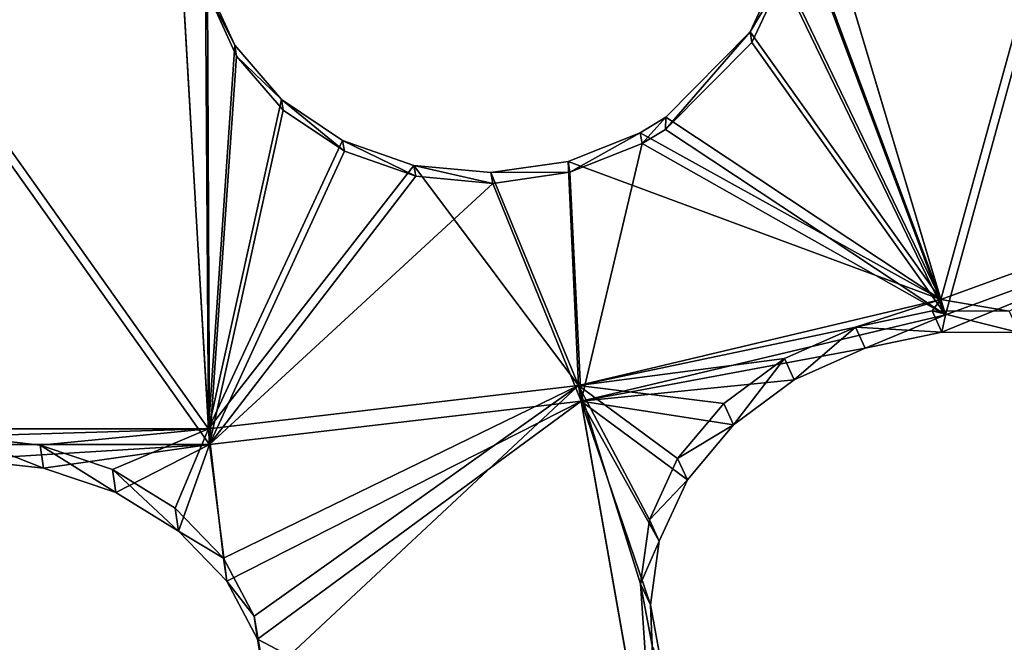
# Model space of a CAD drawing. Header units: millimetres. Extents: x 0 to 2133, y 0 to 2087.
# Tile 144 of 256: x 1996 to 2019, y 57 to 71. Entities that reach past the tile are written whole.
import ezdxf

# ---------------------------------------------------------------- set-up
doc = ezdxf.new("R2010")
doc.units = ezdxf.units.MM
doc.header["$LTSCALE"] = 25.4
doc.layers.get('0').update_dxf_attribs({"true_color": 0xff5454})

# ---------------------------------------------------------------- blocks, each defined once
blk = doc.blocks.new('COSMO-S-3382-4917.STL#2')
at = {"color": 250, "true_color": 0x282828}
mesh = blk.add_polyface(dxfattribs=at)
corners = [(1709.841, 208.672, 1539.288), (1710.486, 206.25, 1539.288), (1709.88, 193.269, 1539.288), (1711.624, 223.971, 1539.288), (1713.18, 228.005, 1539.288), (1715.203, 238.952, 1539.288), (1719.512, 248.991, 1539.288), (1720.53, 253.404, 1539.288), (1729.3, 268.606, 1539.288), (1727.528, 267.125, 1539.288), (1736.1, 279.922, 1539.288), (1742.261, 286.284, 1539.288), (1746.125, 291.615, 1539.288), (1758.024, 301.517, 1539.288), (1757.464, 302.04, 1539.288), (1769.955, 311.052, 1539.288), (1776.134, 313.868, 1539.288), (1783.424, 318.522, 1539.288), (1796.071, 322.98, 1539.288), (1797.683, 324.347, 1539.288), (1817.262, 328.591, 1539.288), (1812.531, 328.445, 1539.288), (1827.758, 330.758, 1539.288), (1839.095, 330.541, 1539.288), (1843.153, 331.254, 1539.288), (1860.945, 328.773, 1539.288), (1858.498, 329.925, 1539.288), (1873.578, 326.791, 1539.288), (1882.181, 323.337, 1539.288), (1888.182, 321.895, 1539.288), (1902.193, 314.391, 1539.288), (1902.104, 315.307, 1539.288), (1915.15, 307.118, 1539.288), (1920.405, 302.191, 1539.288), (1927.135, 297.443, 1539.288), (1936.294, 287.09, 1539.288), (1937.892, 286.419, 1539.288), (1949.402, 269.52, 1539.288), (1947.269, 274.2, 1539.288), (1955.136, 260.958, 1539.288), (1959.352, 249.987, 1539.288), (1961.381, 246.878, 1539.288), (1965.858, 229.054, 1539.288), (1965.917, 232.159, 1539.288), (1968.732, 207.323, 1539.288), (1968.68, 217.006, 1539.288), (1969.632, 201.633, 1539.288), (1968.758, 186.255, 1539.288), (1711.741, 177.98, 1539.288), (1711.508, 184.353, 1539.288), (1716.215, 162.944, 1539.288), (1715.397, 163.017, 1539.288), (1720.797, 148.592, 1539.288), (1724.472, 142.638, 1539.288), (1727.865, 134.907, 1539.288), (1736.043, 124.02, 1539.288), (1736.502, 122.154, 1539.288), (1750.594, 107.625, 1539.288), (1746.587, 110.512, 1539.288), (1757.978, 100.145, 1539.288), (1767.706, 93.925, 1539.288), (1767.283, 93.294, 1539.288), (1770.516, 91.197, 1539.288), (1786.887, 83.314, 1539.288), (1784.023, 83.796, 1539.288), (1798.311, 78.043, 1539.288), (1807.586, 76.097, 1539.288), (1813.179, 74.021, 1539.288), (1829.206, 72.482, 1539.288), (1828.419, 71.786, 1539.288), (1843.816, 71.369, 1539.288), (1851.127, 72.573, 1539.288), (1859.154, 72.776, 1539.288), (1872.717, 76.367, 1539.288), (1874.218, 75.987, 1539.288), (1893.355, 83.756, 1539.288), (1888.797, 80.957, 1539.288), (1902.685, 87.616, 1539.288), (1912.448, 94.526, 1539.288), (1915.688, 95.872, 1539.288), (1929.445, 108.368, 1539.288), (1927.624, 105.607, 1539.288), (1938.325, 116.686, 1539.288), (1943.859, 124.883, 1539.288), (1947.64, 128.953, 1539.288), (1955.275, 143.597, 1539.288), (1955.438, 142.235, 1539.288), (1963.364, 163.97, 1539.288), (1961.612, 156.346, 1539.288), (1966.073, 171.089, 1539.288), (1967.893, 185.418, 1539.288)]
mesh.append_faces([[corners[k] for k in face] for face in [(0, 1, 2), (1, 3, 4), (4, 5, 6), (6, 7, 8), (8, 10, 11), (11, 12, 13), (13, 15, 16), (16, 17, 18), (18, 19, 20), (20, 22, 23), (23, 24, 25), (25, 27, 28), (28, 29, 30), (30, 32, 33), (33, 34, 35), (35, 36, 37), (37, 39, 40), (40, 41, 42), (42, 43, 44), (48, 50, 51), (51, 50, 52), (52, 53, 54), (54, 55, 56), (56, 57, 58), (58, 57, 59), (59, 60, 61), (61, 60, 62), (62, 63, 64), (64, 63, 65), (65, 66, 67), (67, 68, 69), (69, 68, 70), (70, 71, 72), (72, 73, 74), (74, 75, 76), (76, 75, 77), (77, 78, 79), (79, 80, 81), (81, 80, 82), (82, 83, 84), (84, 85, 86), (86, 87, 88), (88, 87, 89), (89, 90, 47)]], dxfattribs={"vtx0": -1, "vtx1": -1, "color": 250})
mesh.append_faces([[corners[k] for k in face] for face in [(1, 0, 3), (4, 3, 5), (6, 5, 7), (8, 7, 9), (8, 9, 10), (11, 10, 12), (13, 12, 14), (13, 14, 15), (16, 15, 17), (18, 17, 19), (20, 19, 21), (20, 21, 22), (23, 22, 24), (25, 24, 26), (25, 26, 27), (28, 27, 29), (30, 29, 31), (30, 31, 32), (33, 32, 34), (35, 34, 36), (37, 36, 38), (37, 38, 39), (40, 39, 41), (42, 41, 43), (44, 43, 45), (44, 45, 46), (44, 46, 47), (1, 48, 2), (48, 1, 49), (48, 49, 50), (52, 50, 53), (54, 53, 55), (56, 55, 57), (59, 57, 60), (62, 60, 63), (65, 63, 66), (67, 66, 68), (70, 68, 71), (72, 71, 73), (74, 73, 75), (77, 75, 78), (79, 78, 80), (82, 80, 83), (84, 83, 85), (86, 85, 87), (89, 87, 90), (47, 90, 44)]], dxfattribs={"vtx0": -1, "vtx2": -1, "color": 250})
mesh = blk.add_polyface(dxfattribs=at)
corners = [(1735.545, 182.32, 1669.288), (1734.489, 198.294, 1669.288), (1734.03, 194.764, 1669.288), (1736.958, 178.45, 1669.288), (1738.52, 170.143, 1669.288), (1743.139, 159.432, 1669.288), (1742.915, 158.403, 1669.288), (1748.668, 147.265, 1669.288), (1752.806, 141.927, 1669.288), (1755.697, 136.885, 1669.288), (1765.612, 126.568, 1669.288), (1763.905, 127.41, 1669.288), (1773.176, 118.973, 1669.288), (1781.093, 113.91, 1669.288), (1780.749, 113.397, 1669.288), (1783.38, 111.69, 1669.288), (1798.69, 104.411, 1669.288), (1794.373, 105.666, 1669.288), (1806.002, 100.985, 1669.288), (1817.766, 98.414, 1669.288), (1818.103, 97.711, 1669.288), (1837.633, 96.135, 1669.288), (1830.506, 95.892, 1669.288), (1843.037, 95.552, 1669.288), (1857.572, 97.657, 1669.288), (1855.52, 96.697, 1669.288), (1867.781, 99.311, 1669.288), (1876.863, 102.925, 1669.288), (1879.646, 103.356, 1669.288), (1894.808, 111.749, 1669.288), (1890.949, 108.776, 1669.288), (1901.532, 115.495, 1669.288), (1910.759, 123.809, 1669.288), (1911.247, 123.418, 1669.288), (1924.139, 138.671, 1669.288), (1919.955, 132.435, 1669.288), (1927.537, 142.418, 1669.288), (1934.465, 155.795, 1669.288), (1933.884, 153.229, 1669.288), (1938.908, 164.713, 1669.288), (1941.363, 174.565, 1669.288), (1942.539, 176.712, 1669.288), (1944.585, 194.301, 1669.288), (1944.725, 189.056, 1669.288), (1944.661, 214.083, 1669.288), (1945.436, 201.571, 1669.288), (1735.449, 219.752, 1669.288), (1733.998, 207.3, 1669.288), (1735.82, 218.247, 1669.288), (1738.363, 231.944, 1669.288), (1740.903, 237.587, 1669.288), (1742.698, 243.706, 1669.288), (1749.554, 255.616, 1669.288), (1748.393, 254.874, 1669.288), (1755.37, 265.289, 1669.288), (1761.461, 271.682, 1669.288), (1763.529, 274.805, 1669.288), (1776.193, 285.204, 1669.288), (1772.757, 283.29, 1669.288), (1782.924, 290.624, 1669.288), (1793.219, 295.693, 1669.288), (1793.886, 296.705, 1669.288), (1811.921, 302.771, 1669.288), (1805.491, 301.445, 1669.288), (1817.575, 304.781, 1669.288), (1831.625, 306.182, 1669.288), (1829.968, 306.663, 1669.288), (1842.498, 307.066, 1669.288), (1851.619, 305.802, 1669.288), (1854.987, 305.985, 1669.288), (1871.179, 301.645, 1669.288), (1867.26, 303.434, 1669.288), (1879.146, 299.45, 1669.288), (1889.599, 293.861, 1669.288), (1890.477, 294.088, 1669.288), (1906.213, 282.732, 1669.288), (1901.094, 287.423, 1669.288), (1910.849, 279.549, 1669.288), (1920.421, 268.66, 1669.288), (1919.603, 270.577, 1669.288), (1927.235, 260.632, 1669.288), (1931.708, 252.154, 1669.288), (1933.638, 249.854, 1669.288), (1939.668, 233.809, 1669.288), (1938.72, 238.395, 1669.288), (1942.412, 226.415, 1669.288), (1944.013, 214.29, 1669.288)]
mesh.append_faces([[corners[k] for k in face] for face in [(44, 43, 45), (2, 46, 47)]], dxfattribs={"vtx0": -1, "color": 250})
mesh.append_faces([[corners[k] for k in face] for face in [(0, 1, 2), (1, 0, 3), (3, 4, 5), (5, 7, 8), (8, 9, 10), (10, 12, 13), (13, 15, 16), (16, 18, 19), (19, 20, 21), (21, 23, 24), (24, 26, 27), (27, 28, 29), (29, 31, 32), (32, 33, 34), (34, 36, 37), (37, 39, 40), (40, 41, 42), (46, 48, 49), (49, 50, 51), (51, 52, 53), (53, 52, 54), (54, 55, 56), (56, 57, 58), (58, 57, 59), (59, 60, 61), (61, 62, 63), (63, 62, 64), (64, 65, 66), (66, 65, 67), (67, 68, 69), (69, 70, 71), (71, 70, 72), (72, 73, 74), (74, 75, 76), (76, 75, 77), (77, 78, 79), (79, 78, 80), (80, 81, 82), (82, 83, 84), (84, 83, 85), (85, 86, 44)]], dxfattribs={"vtx0": -1, "vtx1": -1, "color": 250})
mesh.append_faces([[corners[k] for k in face] for face in [(42, 43, 44), (46, 2, 1)]], dxfattribs={"vtx0": -1, "vtx1": -1, "vtx2": -1, "color": 250})
mesh.append_faces([[corners[k] for k in face] for face in [(3, 0, 4), (5, 4, 6), (5, 6, 7), (8, 7, 9), (10, 9, 11), (10, 11, 12), (13, 12, 14), (13, 14, 15), (16, 15, 17), (16, 17, 18), (19, 18, 20), (21, 20, 22), (21, 22, 23), (24, 23, 25), (24, 25, 26), (27, 26, 28), (29, 28, 30), (29, 30, 31), (32, 31, 33), (34, 33, 35), (34, 35, 36), (37, 36, 38), (37, 38, 39), (40, 39, 41), (42, 41, 43), (46, 1, 48), (49, 48, 50), (51, 50, 52), (54, 52, 55), (56, 55, 57), (59, 57, 60), (61, 60, 62), (64, 62, 65), (67, 65, 68), (69, 68, 70), (72, 70, 73), (74, 73, 75), (77, 75, 78), (80, 78, 81), (82, 81, 83), (85, 83, 86), (44, 86, 42)]], dxfattribs={"vtx0": -1, "vtx2": -1, "color": 250})
mesh = blk.add_polyface(dxfattribs=at)
corners = [(1734.165, 205.552, 1666.919), (1735.133, 201.301, 1666.919), (1734.849, 188.578, 1666.919), (1736.212, 222.415, 1666.919), (1735.839, 213.433, 1666.919), (1737.949, 225.401, 1666.919), (1740.938, 238.731, 1666.919), (1741.435, 237.042, 1666.919), (1748.221, 254.078, 1666.919), (1746.248, 248.201, 1666.919), (1752.324, 258.725, 1666.919), (1757.87, 268.058, 1666.919), (1759.581, 268.472, 1666.919), (1769.638, 280.309, 1666.919), (1767.92, 277.312, 1666.919), (1777.229, 285.123, 1666.919), (1783.218, 290.514, 1666.919), (1787.382, 291.801, 1666.919), (1798.259, 298.408, 1666.919), (1798.242, 297.255, 1666.919), (1809.661, 301.411, 1666.919), (1814.372, 303.787, 1666.919), (1821.486, 304.213, 1666.919), (1831.139, 306.512, 1666.919), (1833.556, 305.624, 1666.919), (1839.632, 306.854, 1666.919), (1839.632, 305.801, 1666.919), (1848.125, 306.512, 1666.919), (1845.708, 305.624, 1666.919), (1857.778, 304.213, 1666.919), (1864.892, 303.787, 1666.919), (1869.603, 301.411, 1666.919), (1881.005, 298.408, 1666.919), (1881.022, 297.255, 1666.919), (1896.046, 290.514, 1666.919), (1891.882, 291.801, 1666.919), (1902.035, 285.123, 1666.919), (1909.627, 280.309, 1666.919), (1911.344, 277.312, 1666.919), (1921.394, 268.058, 1666.919), (1919.683, 268.472, 1666.919), (1926.94, 258.725, 1666.919), (1931.043, 254.078, 1666.919), (1933.016, 248.201, 1666.919), (1938.326, 238.731, 1666.919), (1937.829, 237.042, 1666.919), (1941.315, 225.401, 1666.919), (1943.052, 222.415, 1666.919), (1943.425, 213.433, 1666.919), (1945.099, 205.552, 1666.919), (1944.131, 201.301, 1666.919), (1944.415, 188.578, 1666.919), (1735.839, 189.17, 1666.919), (1738.247, 171.935, 1666.919), (1737.949, 177.202, 1666.919), (1741.435, 165.561, 1666.919), (1744.27, 156.052, 1666.919), (1746.248, 154.402, 1666.919), (1752.764, 141.341, 1666.919), (1752.324, 143.878, 1666.919), (1759.581, 134.131, 1666.919), (1763.507, 128.182, 1666.919), (1767.92, 125.291, 1666.919), (1776.222, 116.918, 1666.919), (1777.229, 117.48, 1666.919), (1790.579, 107.839, 1666.919), (1787.382, 110.802, 1666.919), (1798.242, 105.348, 1666.919), (1806.207, 101.181, 1666.919), (1809.661, 101.192, 1666.919), (1822.7, 97.115, 1666.919), (1821.486, 98.39, 1666.919), (1833.556, 96.979, 1666.919), (1839.632, 95.749, 1666.919), (1845.708, 96.979, 1666.919), (1856.564, 97.115, 1666.919), (1857.778, 98.39, 1666.919), (1873.057, 101.181, 1666.919), (1869.603, 101.192, 1666.919), (1881.022, 105.348, 1666.919), (1888.685, 107.839, 1666.919), (1891.882, 110.802, 1666.919), (1903.042, 116.918, 1666.919), (1902.035, 117.48, 1666.919), (1911.344, 125.291, 1666.919), (1915.757, 128.182, 1666.919), (1919.683, 134.131, 1666.919), (1926.5, 141.341, 1666.919), (1926.94, 143.878, 1666.919), (1934.994, 156.052, 1666.919), (1933.016, 154.402, 1666.919), (1937.829, 165.561, 1666.919), (1941.017, 171.935, 1666.919), (1941.315, 177.202, 1666.919), (1943.425, 189.17, 1666.919)]
mesh.append_faces([[corners[k] for k in face] for face in [(0, 1, 2), (1, 3, 4), (4, 3, 5), (5, 6, 7), (7, 8, 9), (9, 8, 10), (10, 11, 12), (12, 13, 14), (14, 13, 15), (15, 16, 17), (17, 18, 19), (19, 18, 20), (20, 21, 22), (22, 23, 24), (24, 25, 26), (26, 27, 28), (28, 27, 29), (29, 30, 31), (31, 32, 33), (33, 34, 35), (35, 34, 36), (36, 37, 38), (38, 39, 40), (40, 39, 41), (41, 42, 43), (43, 44, 45), (45, 44, 46), (46, 47, 48), (48, 49, 50), (2, 52, 53), (52, 2, 1), (53, 55, 56), (56, 57, 58), (58, 60, 61), (61, 62, 63), (63, 64, 65), (65, 67, 68), (68, 69, 70), (70, 72, 73), (73, 74, 75), (75, 76, 77), (77, 79, 80), (80, 81, 82), (82, 84, 85), (85, 86, 87), (87, 88, 89), (89, 91, 92), (92, 93, 51)]], dxfattribs={"vtx0": -1, "vtx1": -1, "color": 250})
mesh.append_faces([[corners[k] for k in face] for face in [(1, 0, 3), (5, 3, 6), (7, 6, 8), (10, 8, 11), (12, 11, 13), (15, 13, 16), (17, 16, 18), (20, 18, 21), (22, 21, 23), (24, 23, 25), (26, 25, 27), (29, 27, 30), (31, 30, 32), (33, 32, 34), (36, 34, 37), (38, 37, 39), (41, 39, 42), (43, 42, 44), (46, 44, 47), (48, 47, 49), (50, 49, 51), (53, 52, 54), (53, 54, 55), (56, 55, 57), (58, 57, 59), (58, 59, 60), (61, 60, 62), (63, 62, 64), (65, 64, 66), (65, 66, 67), (68, 67, 69), (70, 69, 71), (70, 71, 72), (73, 72, 74), (75, 74, 76), (77, 76, 78), (77, 78, 79), (80, 79, 81), (82, 81, 83), (82, 83, 84), (85, 84, 86), (87, 86, 88), (89, 88, 90), (89, 90, 91), (92, 91, 93), (51, 93, 94), (51, 94, 50)]], dxfattribs={"vtx0": -1, "vtx2": -1, "color": 250})
mesh = blk.add_polyface(dxfattribs=at)
corners = [(1864.875, 142.783, 1700.396), (1861.174, 129.347, 1693.573), (1857.91, 140.248, 1700.396), (1869.381, 132.335, 1693.573)]
mesh.append_faces([[corners[k] for k in face] for face in [(0, 1, 2), (1, 0, 3)]], dxfattribs={"vtx0": -1, "color": 250})
mesh = blk.add_polyface(dxfattribs=at)
corners = [(1861.28, 128.994, 1694.288), (1864.997, 142.498, 1701.138), (1857.999, 139.951, 1701.138), (1869.527, 131.996, 1694.288)]
mesh.append_faces([[corners[k] for k in face] for face in [(0, 1, 2), (1, 0, 3)]], dxfattribs={"vtx0": -1, "color": 250})
mesh = blk.add_polyface(dxfattribs=at)
corners = [(1861.174, 129.347, 1693.573), (1857.665, 138.792, 1699.677), (1857.91, 140.248, 1700.396)]
mesh.append_faces([[corners[k] for k in face] for face in [(0, 1, 2)]], dxfattribs={"color": 250})
mesh = blk.add_polyface(dxfattribs=at)
corners = [(1861.28, 128.994, 1694.288), (1857.999, 139.951, 1701.138), (1857.709, 138.538, 1700.449)]
mesh.append_faces([[corners[k] for k in face] for face in [(0, 1, 2)]], dxfattribs={"color": 250})
mesh = blk.add_polyface(dxfattribs=at)
corners = [(1861.174, 129.347, 1693.573), (1857.411, 137.162, 1698.841), (1857.665, 138.792, 1699.677)]
mesh.append_faces([[corners[k] for k in face] for face in [(0, 1, 2)]], dxfattribs={"color": 250})
mesh = blk.add_polyface(dxfattribs=at)
corners = [(1861.28, 128.994, 1694.288), (1857.709, 138.538, 1700.449), (1857.456, 136.909, 1699.615)]
mesh.append_faces([[corners[k] for k in face] for face in [(0, 1, 2)]], dxfattribs={"color": 250})
mesh = blk.add_polyface(dxfattribs=at)
corners = [(1835.926, 137.678, 1700.396), (1843.999, 126.319, 1693.573), (1835.265, 126.319, 1693.573), (1843.338, 137.678, 1700.396)]
mesh.append_faces([[corners[k] for k in face] for face in [(0, 1, 2), (1, 0, 3)]], dxfattribs={"vtx0": -1, "color": 250})
mesh = blk.add_polyface(dxfattribs=at)
corners = [(1843.999, 126.319, 1693.573), (1843.338, 137.678, 1700.396), (1843.928, 136.811, 1699.909)]
mesh.append_faces([[corners[k] for k in face] for face in [(0, 1, 2)]], dxfattribs={"color": 250})
mesh = blk.add_polyface(dxfattribs=at)
corners = [(1844.021, 125.951, 1694.288), (1835.908, 137.369, 1701.138), (1835.243, 125.951, 1694.288), (1843.356, 137.369, 1701.138)]
mesh.append_faces([[corners[k] for k in face] for face in [(0, 1, 2), (1, 0, 3)]], dxfattribs={"vtx0": -1, "color": 250})
mesh = blk.add_polyface(dxfattribs=at)
corners = [(1844.021, 125.951, 1694.288), (1843.973, 136.558, 1700.681), (1843.356, 137.369, 1701.138)]
mesh.append_faces([[corners[k] for k in face] for face in [(0, 1, 2)]], dxfattribs={"color": 250})
mesh = blk.add_polyface(dxfattribs=at)
corners = [(1861.174, 129.347, 1693.573), (1856.697, 135.626, 1698.097), (1857.411, 137.162, 1698.841)]
mesh.append_faces([[corners[k] for k in face] for face in [(0, 1, 2)]], dxfattribs={"color": 250})
mesh = blk.add_polyface(dxfattribs=at)
corners = [(1857.456, 136.909, 1699.615), (1856.697, 135.626, 1698.097), (1856.742, 135.372, 1698.872), (1857.411, 137.162, 1698.841)]
mesh.append_faces([[corners[k] for k in face] for face in [(0, 1, 2), (1, 0, 3)]], dxfattribs={"vtx0": -1, "color": 250})
mesh = blk.add_polyface(dxfattribs=at)
corners = [(1844.61, 135.312, 1699.056), (1843.999, 126.319, 1693.573), (1843.928, 136.811, 1699.909)]
mesh.append_faces([[corners[k] for k in face] for face in [(0, 1, 2)]], dxfattribs={"color": 250})
mesh = blk.add_polyface(dxfattribs=at)
corners = [(1844.61, 135.312, 1699.056), (1843.973, 136.558, 1700.681), (1844.655, 135.058, 1699.829), (1843.928, 136.811, 1699.909)]
mesh.append_faces([[corners[k] for k in face] for face in [(0, 1, 2), (1, 0, 3)]], dxfattribs={"vtx0": -1, "color": 250})
mesh = blk.add_polyface(dxfattribs=at)
corners = [(1861.28, 128.994, 1694.288), (1857.456, 136.909, 1699.615), (1856.742, 135.372, 1698.872)]
mesh.append_faces([[corners[k] for k in face] for face in [(0, 1, 2)]], dxfattribs={"color": 250})
mesh = blk.add_polyface(dxfattribs=at)
corners = [(1844.655, 135.058, 1699.829), (1843.973, 136.558, 1700.681), (1844.021, 125.951, 1694.288)]
mesh.append_faces([[corners[k] for k in face] for face in [(0, 1, 2)]], dxfattribs={"color": 250})
mesh = blk.add_polyface(dxfattribs=at)
corners = [(1856.697, 135.626, 1698.097), (1854.713, 133.335, 1697.987), (1856.742, 135.372, 1698.872)]
mesh.append_faces([[corners[k] for k in face] for face in [(0, 1, 2)]], dxfattribs={"color": 250})
mesh = blk.add_polyface(dxfattribs=at)
corners = [(1856.697, 135.626, 1698.097), (1854.722, 133.626, 1697.224), (1854.713, 133.335, 1697.987)]
mesh.append_faces([[corners[k] for k in face] for face in [(0, 1, 2)]], dxfattribs={"color": 250})
mesh = blk.add_polyface(dxfattribs=at)
corners = [(1861.174, 129.347, 1693.573), (1854.722, 133.626, 1697.224), (1856.697, 135.626, 1698.097)]
mesh.append_faces([[corners[k] for k in face] for face in [(0, 1, 2)]], dxfattribs={"color": 250})
mesh = blk.add_polyface(dxfattribs=at)
corners = [(1861.28, 128.994, 1694.288), (1856.742, 135.372, 1698.872), (1854.713, 133.335, 1697.987)]
mesh.append_faces([[corners[k] for k in face] for face in [(0, 1, 2)]], dxfattribs={"color": 250})
mesh = blk.add_polyface(dxfattribs=at)
corners = [(1845.704, 134.041, 1698.283), (1843.999, 126.319, 1693.573), (1844.61, 135.312, 1699.056)]
mesh.append_faces([[corners[k] for k in face] for face in [(0, 1, 2)]], dxfattribs={"color": 250})
mesh = blk.add_polyface(dxfattribs=at)
corners = [(1845.704, 134.041, 1698.283), (1844.655, 135.058, 1699.829), (1845.748, 133.787, 1699.059), (1844.61, 135.312, 1699.056)]
mesh.append_faces([[corners[k] for k in face] for face in [(0, 1, 2), (1, 0, 3)]], dxfattribs={"vtx0": -1, "color": 250})
mesh = blk.add_polyface(dxfattribs=at)
corners = [(1845.748, 133.787, 1699.059), (1844.655, 135.058, 1699.829), (1844.021, 125.951, 1694.288)]
mesh.append_faces([[corners[k] for k in face] for face in [(0, 1, 2)]], dxfattribs={"color": 250})
mesh = blk.add_polyface(dxfattribs=at)
corners = [(1847.14, 133.079, 1697.641), (1843.999, 126.319, 1693.573), (1845.704, 134.041, 1698.283)]
mesh.append_faces([[corners[k] for k in face] for face in [(0, 1, 2)]], dxfattribs={"color": 250})
mesh = blk.add_polyface(dxfattribs=at)
corners = [(1845.704, 134.041, 1698.283), (1847.185, 132.825, 1698.418), (1847.14, 133.079, 1697.641), (1845.748, 133.787, 1699.059)]
mesh.append_faces([[corners[k] for k in face] for face in [(0, 1, 2), (1, 0, 3)]], dxfattribs={"vtx0": -1, "color": 250})
mesh = blk.add_polyface(dxfattribs=at)
corners = [(1847.185, 132.825, 1698.418), (1845.748, 133.787, 1699.059), (1844.021, 125.951, 1694.288)]
mesh.append_faces([[corners[k] for k in face] for face in [(0, 1, 2)]], dxfattribs={"color": 250})
mesh = blk.add_polyface(dxfattribs=at)
corners = [(1861.174, 129.347, 1693.573), (1854.12, 133.261, 1697.087), (1854.722, 133.626, 1697.224)]
mesh.append_faces([[corners[k] for k in face] for face in [(0, 1, 2)]], dxfattribs={"color": 250})
mesh = blk.add_polyface(dxfattribs=at)
corners = [(1854.164, 133.006, 1697.865), (1854.722, 133.626, 1697.224), (1854.12, 133.261, 1697.087)]
mesh.append_faces([[corners[k] for k in face] for face in [(0, 1, 2)]], dxfattribs={"color": 250})
mesh = blk.add_polyface(dxfattribs=at)
corners = [(1854.713, 133.335, 1697.987), (1854.722, 133.626, 1697.224), (1854.164, 133.006, 1697.865)]
mesh.append_faces([[corners[k] for k in face] for face in [(0, 1, 2)]], dxfattribs={"color": 250})
mesh = blk.add_polyface(dxfattribs=at)
corners = [(1861.174, 129.347, 1693.573), (1852.429, 132.589, 1696.89), (1854.12, 133.261, 1697.087)]
mesh.append_faces([[corners[k] for k in face] for face in [(0, 1, 2)]], dxfattribs={"color": 250})
mesh = blk.add_polyface(dxfattribs=at)
corners = [(1852.473, 132.334, 1697.668), (1854.12, 133.261, 1697.087), (1852.429, 132.589, 1696.89), (1854.164, 133.006, 1697.865)]
mesh.append_faces([[corners[k] for k in face] for face in [(0, 1, 2), (1, 0, 3)]], dxfattribs={"vtx0": -1, "color": 250})
mesh = blk.add_polyface(dxfattribs=at)
corners = [(1861.28, 128.994, 1694.288), (1854.713, 133.335, 1697.987), (1854.164, 133.006, 1697.865)]
mesh.append_faces([[corners[k] for k in face] for face in [(0, 1, 2)]], dxfattribs={"color": 250})
mesh = blk.add_polyface(dxfattribs=at)
corners = [(1848.813, 132.496, 1697.177), (1843.999, 126.319, 1693.573), (1847.14, 133.079, 1697.641)]
mesh.append_faces([[corners[k] for k in face] for face in [(0, 1, 2)]], dxfattribs={"color": 250})
mesh = blk.add_polyface(dxfattribs=at)
corners = [(1847.14, 133.079, 1697.641), (1848.859, 132.241, 1697.955), (1848.813, 132.496, 1697.177), (1847.185, 132.825, 1698.418)]
mesh.append_faces([[corners[k] for k in face] for face in [(0, 1, 2), (1, 0, 3)]], dxfattribs={"vtx0": -1, "color": 250})
mesh = blk.add_polyface(dxfattribs=at)
corners = [(1848.859, 132.241, 1697.955), (1847.185, 132.825, 1698.418), (1844.021, 125.951, 1694.288)]
mesh.append_faces([[corners[k] for k in face] for face in [(0, 1, 2)]], dxfattribs={"color": 250})
mesh = blk.add_polyface(dxfattribs=at)
corners = [(1854.164, 133.006, 1697.865), (1852.473, 132.334, 1697.668), (1852.739, 126.97, 1694.288)]
mesh.append_faces([[corners[k] for k in face] for face in [(0, 1, 2)]], dxfattribs={"color": 250})
mesh = blk.add_polyface(dxfattribs=at)
corners = [(1861.28, 128.994, 1694.288), (1854.164, 133.006, 1697.865), (1852.739, 126.97, 1694.288)]
mesh.append_faces([[corners[k] for k in face] for face in [(0, 1, 2)]], dxfattribs={"color": 250})
mesh = blk.add_polyface(dxfattribs=at)
corners = [(1852.675, 127.333, 1693.573), (1850.621, 132.328, 1696.92), (1852.429, 132.589, 1696.89)]
mesh.append_faces([[corners[k] for k in face] for face in [(0, 1, 2)]], dxfattribs={"color": 250})
mesh = blk.add_polyface(dxfattribs=at)
corners = [(1850.621, 132.328, 1696.92), (1852.473, 132.334, 1697.668), (1852.429, 132.589, 1696.89), (1850.666, 132.073, 1697.698)]
mesh.append_faces([[corners[k] for k in face] for face in [(0, 1, 2), (1, 0, 3)]], dxfattribs={"vtx0": -1, "color": 250})
mesh = blk.add_polyface(dxfattribs=at)
corners = [(1861.174, 129.347, 1693.573), (1852.675, 127.333, 1693.573), (1852.429, 132.589, 1696.89)]
mesh.append_faces([[corners[k] for k in face] for face in [(0, 1, 2)]], dxfattribs={"color": 250})
mesh = blk.add_polyface(dxfattribs=at)
corners = [(1852.675, 127.333, 1693.573), (1843.999, 126.319, 1693.573), (1848.813, 132.496, 1697.177)]
mesh.append_faces([[corners[k] for k in face] for face in [(0, 1, 2)]], dxfattribs={"color": 250})
mesh = blk.add_polyface(dxfattribs=at)
corners = [(1852.675, 127.333, 1693.573), (1848.813, 132.496, 1697.177), (1850.621, 132.328, 1696.92)]
mesh.append_faces([[corners[k] for k in face] for face in [(0, 1, 2)]], dxfattribs={"color": 250})
mesh = blk.add_polyface(dxfattribs=at)
corners = [(1848.813, 132.496, 1697.177), (1850.666, 132.073, 1697.698), (1850.621, 132.328, 1696.92), (1848.859, 132.241, 1697.955)]
mesh.append_faces([[corners[k] for k in face] for face in [(0, 1, 2), (1, 0, 3)]], dxfattribs={"vtx0": -1, "color": 250})
mesh = blk.add_polyface(dxfattribs=at)
corners = [(1850.666, 132.073, 1697.698), (1848.859, 132.241, 1697.955), (1844.021, 125.951, 1694.288)]
mesh.append_faces([[corners[k] for k in face] for face in [(0, 1, 2)]], dxfattribs={"color": 250})
mesh = blk.add_polyface(dxfattribs=at)
corners = [(1852.739, 126.97, 1694.288), (1852.473, 132.334, 1697.668), (1850.666, 132.073, 1697.698)]
mesh.append_faces([[corners[k] for k in face] for face in [(0, 1, 2)]], dxfattribs={"color": 250})
mesh = blk.add_polyface(dxfattribs=at)
corners = [(1869.381, 132.335, 1693.573), (1862.776, 129.074, 1693.078), (1861.174, 129.347, 1693.573)]
mesh.append_faces([[corners[k] for k in face] for face in [(0, 1, 2)]], dxfattribs={"color": 250})
mesh = blk.add_polyface(dxfattribs=at)
corners = [(1852.739, 126.97, 1694.288), (1850.666, 132.073, 1697.698), (1844.021, 125.951, 1694.288)]
mesh.append_faces([[corners[k] for k in face] for face in [(0, 1, 2)]], dxfattribs={"color": 250})
mesh = blk.add_polyface(dxfattribs=at)
corners = [(1869.527, 131.996, 1694.288), (1861.194, 128.586, 1694.043), (1863.001, 128.578, 1693.677)]
mesh.append_faces([[corners[k] for k in face] for face in [(0, 1, 2)]], dxfattribs={"color": 250})
mesh = blk.add_polyface(dxfattribs=at)
corners = [(1869.527, 131.996, 1694.288), (1861.28, 128.994, 1694.288), (1861.194, 128.586, 1694.043)]
mesh.append_faces([[corners[k] for k in face] for face in [(0, 1, 2)]], dxfattribs={"color": 250})
mesh = blk.add_polyface(dxfattribs=at)
corners = [(1861.174, 129.347, 1693.573), (1859.171, 128.705, 1693.526), (1852.675, 127.333, 1693.573)]
mesh.append_faces([[corners[k] for k in face] for face in [(0, 1, 2)]], dxfattribs={"color": 250})
mesh = blk.add_polyface(dxfattribs=at)
corners = [(1861.174, 129.347, 1693.573), (1860.967, 129.082, 1693.442), (1859.171, 128.705, 1693.526)]
mesh.append_faces([[corners[k] for k in face] for face in [(0, 1, 2)]], dxfattribs={"color": 250})
mesh = blk.add_polyface(dxfattribs=at)
corners = [(1862.776, 129.074, 1693.078), (1860.967, 129.082, 1693.442), (1861.174, 129.347, 1693.573)]
mesh.append_faces([[corners[k] for k in face] for face in [(0, 1, 2)]], dxfattribs={"color": 250})
mesh = blk.add_polyface(dxfattribs=at)
corners = [(1861.28, 128.994, 1694.288), (1852.739, 126.97, 1694.288), (1859.398, 128.208, 1694.127)]
mesh.append_faces([[corners[k] for k in face] for face in [(0, 1, 2)]], dxfattribs={"color": 250})
mesh = blk.add_polyface(dxfattribs=at)
corners = [(1861.194, 128.586, 1694.043), (1859.171, 128.705, 1693.526), (1860.967, 129.082, 1693.442), (1859.398, 128.208, 1694.127)]
mesh.append_faces([[corners[k] for k in face] for face in [(0, 1, 2), (1, 0, 3)]], dxfattribs={"vtx0": -1, "color": 250})
mesh = blk.add_polyface(dxfattribs=at)
corners = [(1861.28, 128.994, 1694.288), (1859.398, 128.208, 1694.127), (1861.194, 128.586, 1694.043)]
mesh.append_faces([[corners[k] for k in face] for face in [(0, 1, 2)]], dxfattribs={"color": 250})
mesh = blk.add_polyface(dxfattribs=at)
corners = [(1863.001, 128.578, 1693.677), (1860.967, 129.082, 1693.442), (1862.776, 129.074, 1693.078), (1861.194, 128.586, 1694.043)]
mesh.append_faces([[corners[k] for k in face] for face in [(0, 1, 2), (1, 0, 3)]], dxfattribs={"vtx0": -1, "color": 250})
mesh = blk.add_polyface(dxfattribs=at)
corners = [(1859.171, 128.705, 1693.526), (1857.502, 127.965, 1693.323), (1852.675, 127.333, 1693.573)]
mesh.append_faces([[corners[k] for k in face] for face in [(0, 1, 2)]], dxfattribs={"color": 250})
mesh = blk.add_polyface(dxfattribs=at)
corners = [(1859.171, 128.705, 1693.526), (1857.729, 127.467, 1693.925), (1857.502, 127.965, 1693.323), (1859.398, 128.208, 1694.127)]
mesh.append_faces([[corners[k] for k in face] for face in [(0, 1, 2), (1, 0, 3)]], dxfattribs={"vtx0": -1, "color": 250})
mesh = blk.add_polyface(dxfattribs=at)
corners = [(1859.398, 128.208, 1694.127), (1852.739, 126.97, 1694.288), (1857.729, 127.467, 1693.925)]
mesh.append_faces([[corners[k] for k in face] for face in [(0, 1, 2)]], dxfattribs={"color": 250})
mesh = blk.add_polyface(dxfattribs=at)
corners = [(1857.502, 127.965, 1693.323), (1856.081, 126.915, 1692.847), (1852.675, 127.333, 1693.573)]
mesh.append_faces([[corners[k] for k in face] for face in [(0, 1, 2)]], dxfattribs={"color": 250})
mesh = blk.add_polyface(dxfattribs=at)
corners = [(1857.502, 127.965, 1693.323), (1856.308, 126.416, 1693.45), (1856.081, 126.915, 1692.847), (1857.729, 127.467, 1693.925)]
mesh.append_faces([[corners[k] for k in face] for face in [(0, 1, 2), (1, 0, 3)]], dxfattribs={"vtx0": -1, "color": 250})
mesh = blk.add_polyface(dxfattribs=at)
corners = [(1852.675, 127.333, 1693.573), (1844.346, 123.286, 1691.474), (1843.999, 126.319, 1693.573)]
mesh.append_faces([[corners[k] for k in face] for face in [(0, 1, 2)]], dxfattribs={"color": 250})
mesh = blk.add_polyface(dxfattribs=at)
corners = [(1852.675, 127.333, 1693.573), (1845.063, 121.924, 1690.464), (1844.346, 123.286, 1691.474)]
mesh.append_faces([[corners[k] for k in face] for face in [(0, 1, 2)]], dxfattribs={"color": 250})
mesh = blk.add_polyface(dxfattribs=at)
corners = [(1852.675, 127.333, 1693.573), (1845.319, 120.466, 1689.376), (1845.063, 121.924, 1690.464)]
mesh.append_faces([[corners[k] for k in face] for face in [(0, 1, 2)]], dxfattribs={"color": 250})
mesh = blk.add_polyface(dxfattribs=at)
corners = [(1854.525, 116.84, 1685.666), (1845.319, 120.466, 1689.376), (1852.675, 127.333, 1693.573)]
mesh.append_faces([[corners[k] for k in face] for face in [(0, 1, 2)]], dxfattribs={"color": 250})
mesh = blk.add_polyface(dxfattribs=at)
corners = [(1856.081, 126.915, 1692.847), (1855, 125.625, 1692.132), (1852.675, 127.333, 1693.573)]
mesh.append_faces([[corners[k] for k in face] for face in [(0, 1, 2)]], dxfattribs={"color": 250})
mesh = blk.add_polyface(dxfattribs=at)
corners = [(1855, 125.625, 1692.132), (1854.336, 124.183, 1691.225), (1852.675, 127.333, 1693.573)]
mesh.append_faces([[corners[k] for k in face] for face in [(0, 1, 2)]], dxfattribs={"color": 250})
mesh = blk.add_polyface(dxfattribs=at)
corners = [(1854.336, 124.183, 1691.225), (1854.132, 122.689, 1690.19), (1852.675, 127.333, 1693.573)]
mesh.append_faces([[corners[k] for k in face] for face in [(0, 1, 2)]], dxfattribs={"color": 250})
mesh = blk.add_polyface(dxfattribs=at)
corners = [(1854.525, 116.84, 1685.666), (1852.675, 127.333, 1693.573), (1854.132, 122.689, 1690.19)]
mesh.append_faces([[corners[k] for k in face] for face in [(0, 1, 2)]], dxfattribs={"color": 250})
mesh = blk.add_polyface(dxfattribs=at)
corners = [(1857.729, 127.467, 1693.925), (1852.739, 126.97, 1694.288), (1856.308, 126.416, 1693.45)]
mesh.append_faces([[corners[k] for k in face] for face in [(0, 1, 2)]], dxfattribs={"color": 250})
mesh = blk.add_polyface(dxfattribs=at)
corners = [(1852.739, 126.97, 1694.288), (1844.021, 125.951, 1694.288), (1844.423, 122.749, 1692.072)]
mesh.append_faces([[corners[k] for k in face] for face in [(0, 1, 2)]], dxfattribs={"color": 250})
mesh = blk.add_polyface(dxfattribs=at)
corners = [(1852.739, 126.97, 1694.288), (1844.423, 122.749, 1692.072), (1845.141, 121.388, 1691.061)]
mesh.append_faces([[corners[k] for k in face] for face in [(0, 1, 2)]], dxfattribs={"color": 250})
mesh = blk.add_polyface(dxfattribs=at)
corners = [(1854.599, 116.421, 1686.352), (1852.739, 126.97, 1694.288), (1845.141, 121.388, 1691.061)]
mesh.append_faces([[corners[k] for k in face] for face in [(0, 1, 2)]], dxfattribs={"color": 250})
mesh = blk.add_polyface(dxfattribs=at)
corners = [(1854.563, 123.685, 1691.828), (1852.739, 126.97, 1694.288), (1854.36, 122.191, 1690.792)]
mesh.append_faces([[corners[k] for k in face] for face in [(0, 1, 2)]], dxfattribs={"color": 250})
mesh = blk.add_polyface(dxfattribs=at)
corners = [(1854.599, 116.421, 1686.352), (1854.36, 122.191, 1690.792), (1852.739, 126.97, 1694.288)]
mesh.append_faces([[corners[k] for k in face] for face in [(0, 1, 2)]], dxfattribs={"color": 250})
mesh = blk.add_polyface(dxfattribs=at)
corners = [(1855.228, 125.126, 1692.735), (1852.739, 126.97, 1694.288), (1854.563, 123.685, 1691.828)]
mesh.append_faces([[corners[k] for k in face] for face in [(0, 1, 2)]], dxfattribs={"color": 250})
mesh = blk.add_polyface(dxfattribs=at)
corners = [(1856.308, 126.416, 1693.45), (1852.739, 126.97, 1694.288), (1855.228, 125.126, 1692.735)]
mesh.append_faces([[corners[k] for k in face] for face in [(0, 1, 2)]], dxfattribs={"color": 250})
mesh = blk.add_polyface(dxfattribs=at)
corners = [(1855, 125.625, 1692.132), (1856.308, 126.416, 1693.45), (1855.228, 125.126, 1692.735), (1856.081, 126.915, 1692.847)]
mesh.append_faces([[corners[k] for k in face] for face in [(0, 1, 2), (1, 0, 3)]], dxfattribs={"vtx0": -1, "color": 250})
mesh = blk.add_polyface(dxfattribs=at)
corners = [(1843.999, 126.319, 1693.573), (1838.219, 126.144, 1693.531), (1835.265, 126.319, 1693.573)]
mesh.append_faces([[corners[k] for k in face] for face in [(0, 1, 2)]], dxfattribs={"color": 250})
mesh = blk.add_polyface(dxfattribs=at)
corners = [(1843.999, 126.319, 1693.573), (1840.046, 125.938, 1693.402), (1838.219, 126.144, 1693.531)]
mesh.append_faces([[corners[k] for k in face] for face in [(0, 1, 2)]], dxfattribs={"color": 250})
mesh = blk.add_polyface(dxfattribs=at)
corners = [(1840.123, 125.398, 1694.003), (1838.219, 126.144, 1693.531), (1840.046, 125.938, 1693.402), (1838.297, 125.603, 1694.133)]
mesh.append_faces([[corners[k] for k in face] for face in [(0, 1, 2), (1, 0, 3)]], dxfattribs={"vtx0": -1, "color": 250})
mesh = blk.add_polyface(dxfattribs=at)
corners = [(1843.999, 126.319, 1693.573), (1841.747, 125.365, 1692.995), (1840.046, 125.938, 1693.402)]
mesh.append_faces([[corners[k] for k in face] for face in [(0, 1, 2)]], dxfattribs={"color": 250})
mesh = blk.add_polyface(dxfattribs=at)
corners = [(1843.999, 126.319, 1693.573), (1843.214, 124.461, 1692.338), (1841.747, 125.365, 1692.995)]
mesh.append_faces([[corners[k] for k in face] for face in [(0, 1, 2)]], dxfattribs={"color": 250})
mesh = blk.add_polyface(dxfattribs=at)
corners = [(1844.346, 123.286, 1691.474), (1843.214, 124.461, 1692.338), (1843.999, 126.319, 1693.573)]
mesh.append_faces([[corners[k] for k in face] for face in [(0, 1, 2)]], dxfattribs={"color": 250})
mesh = blk.add_polyface(dxfattribs=at)
corners = [(1844.021, 125.951, 1694.288), (1835.243, 125.951, 1694.288), (1838.297, 125.603, 1694.133)]
mesh.append_faces([[corners[k] for k in face] for face in [(0, 1, 2)]], dxfattribs={"color": 250})
mesh = blk.add_polyface(dxfattribs=at)
corners = [(1844.021, 125.951, 1694.288), (1838.297, 125.603, 1694.133), (1840.123, 125.398, 1694.003)]
mesh.append_faces([[corners[k] for k in face] for face in [(0, 1, 2)]], dxfattribs={"color": 250})
mesh = blk.add_polyface(dxfattribs=at)
corners = [(1841.824, 124.825, 1693.595), (1840.046, 125.938, 1693.402), (1841.747, 125.365, 1692.995), (1840.123, 125.398, 1694.003)]
mesh.append_faces([[corners[k] for k in face] for face in [(0, 1, 2), (1, 0, 3)]], dxfattribs={"vtx0": -1, "color": 250})
mesh = blk.add_polyface(dxfattribs=at)
corners = [(1844.021, 125.951, 1694.288), (1840.123, 125.398, 1694.003), (1841.824, 124.825, 1693.595)]
mesh.append_faces([[corners[k] for k in face] for face in [(0, 1, 2)]], dxfattribs={"color": 250})
mesh = blk.add_polyface(dxfattribs=at)
corners = [(1844.021, 125.951, 1694.288), (1841.824, 124.825, 1693.595), (1843.291, 123.922, 1692.936)]
mesh.append_faces([[corners[k] for k in face] for face in [(0, 1, 2)]], dxfattribs={"color": 250})
mesh = blk.add_polyface(dxfattribs=at)
corners = [(1844.423, 122.749, 1692.072), (1844.021, 125.951, 1694.288), (1843.291, 123.922, 1692.936)]
mesh.append_faces([[corners[k] for k in face] for face in [(0, 1, 2)]], dxfattribs={"color": 250})
mesh = blk.add_polyface(dxfattribs=at)
corners = [(1854.336, 124.183, 1691.225), (1855.228, 125.126, 1692.735), (1854.563, 123.685, 1691.828), (1855, 125.625, 1692.132)]
mesh.append_faces([[corners[k] for k in face] for face in [(0, 1, 2), (1, 0, 3)]], dxfattribs={"vtx0": -1, "color": 250})
mesh = blk.add_polyface(dxfattribs=at)
corners = [(1843.291, 123.922, 1692.936), (1841.747, 125.365, 1692.995), (1843.214, 124.461, 1692.338), (1841.824, 124.825, 1693.595)]
mesh.append_faces([[corners[k] for k in face] for face in [(0, 1, 2), (1, 0, 3)]], dxfattribs={"vtx0": -1, "color": 250})
mesh = blk.add_polyface(dxfattribs=at)
corners = [(1843.291, 123.922, 1692.936), (1844.346, 123.286, 1691.474), (1844.423, 122.749, 1692.072), (1843.214, 124.461, 1692.338)]
mesh.append_faces([[corners[k] for k in face] for face in [(0, 1, 2), (1, 0, 3)]], dxfattribs={"vtx0": -1, "color": 250})
mesh = blk.add_polyface(dxfattribs=at)
corners = [(1854.132, 122.689, 1690.19), (1854.563, 123.685, 1691.828), (1854.36, 122.191, 1690.792), (1854.336, 124.183, 1691.225)]
mesh.append_faces([[corners[k] for k in face] for face in [(0, 1, 2), (1, 0, 3)]], dxfattribs={"vtx0": -1, "color": 250})
mesh = blk.add_polyface(dxfattribs=at)
corners = [(1844.423, 122.749, 1692.072), (1845.063, 121.924, 1690.464), (1845.141, 121.388, 1691.061), (1844.346, 123.286, 1691.474)]
mesh.append_faces([[corners[k] for k in face] for face in [(0, 1, 2), (1, 0, 3)]], dxfattribs={"vtx0": -1, "color": 250})
mesh = blk.add_polyface(dxfattribs=at)
corners = [(1854.525, 116.84, 1685.666), (1854.132, 122.689, 1690.19), (1854.404, 121.24, 1689.093)]
mesh.append_faces([[corners[k] for k in face] for face in [(0, 1, 2)]], dxfattribs={"color": 250})
mesh = blk.add_polyface(dxfattribs=at)
corners = [(1854.404, 121.24, 1689.093), (1854.36, 122.191, 1690.792), (1854.631, 120.743, 1689.695), (1854.132, 122.689, 1690.19)]
mesh.append_faces([[corners[k] for k in face] for face in [(0, 1, 2), (1, 0, 3)]], dxfattribs={"vtx0": -1, "color": 250})
mesh = blk.add_polyface(dxfattribs=at)
corners = [(1854.631, 120.743, 1689.695), (1854.36, 122.191, 1690.792), (1854.599, 116.421, 1686.352)]
mesh.append_faces([[corners[k] for k in face] for face in [(0, 1, 2)]], dxfattribs={"color": 250})
mesh = blk.add_polyface(dxfattribs=at)
corners = [(1845.141, 121.388, 1691.061), (1845.319, 120.466, 1689.376), (1845.396, 119.93, 1689.972), (1845.063, 121.924, 1690.464)]
mesh.append_faces([[corners[k] for k in face] for face in [(0, 1, 2), (1, 0, 3)]], dxfattribs={"vtx0": -1, "color": 250})
mesh = blk.add_polyface(dxfattribs=at)
corners = [(1854.599, 116.421, 1686.352), (1845.141, 121.388, 1691.061), (1845.396, 119.93, 1689.972)]
mesh.append_faces([[corners[k] for k in face] for face in [(0, 1, 2)]], dxfattribs={"color": 250})

msp = doc.modelspace()

# ---------------------------------------------------------------- block references
at = {"color": 0}
msp.add_blockref('COSMO-S-3382-4917.STL#2', (156.122, -64.446, -4.129), dxfattribs=at)

doc.saveas('drawing.dxf')
